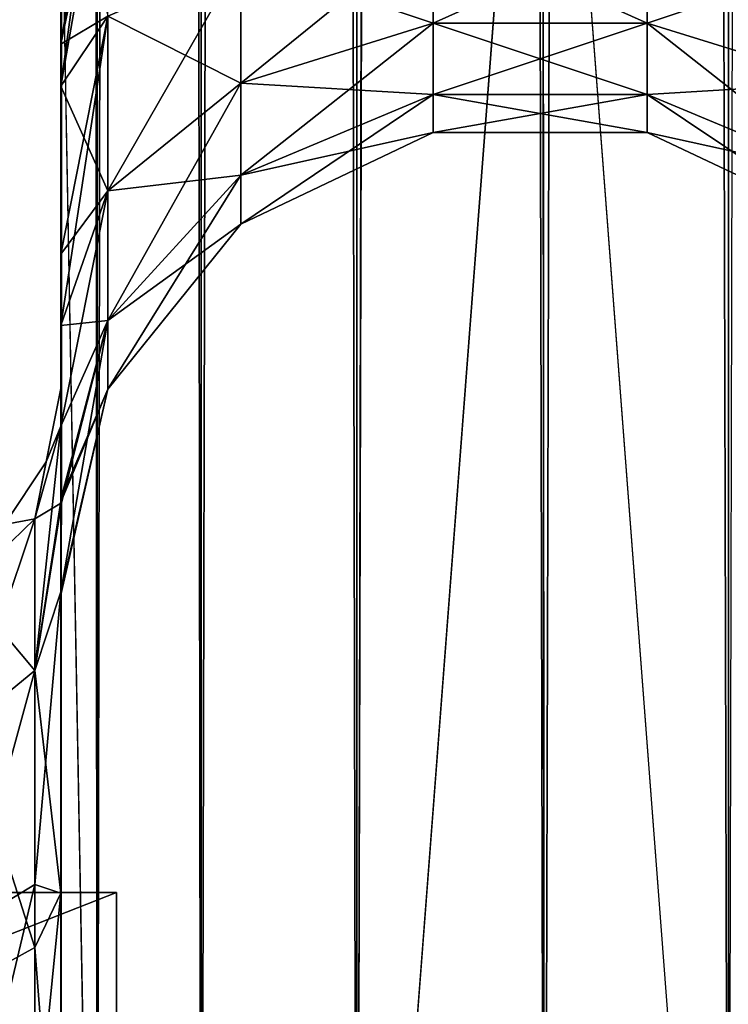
# Model space of a CAD drawing. Extents: x -23 to 470, y -2000 to 0.
# Tile 15 of 198: x 9 to 28, y -1959 to -1933. Entities that reach past the tile are written whole.
import ezdxf

# ---------------------------------------------------------------- set-up
doc = ezdxf.new("R2010")
doc.units = 0
doc.header["$LTSCALE"] = 64.718028
for name, color, linetype in [('1142', 7, 'CONTINUOUS'), ('1143', 7, 'CONTINUOUS'), ('1144', 7, 'CONTINUOUS'), ('758', 7, 'CONTINUOUS'), ('765', 7, 'CONTINUOUS'), ('766', 7, 'CONTINUOUS'), ('767', 7, 'CONTINUOUS'), ('771', 7, 'CONTINUOUS'), ('795', 7, 'CONTINUOUS'), ('796', 7, 'CONTINUOUS'), ('797', 7, 'CONTINUOUS'), ('799', 7, 'CONTINUOUS'), ('800', 7, 'CONTINUOUS'), ('801', 7, 'CONTINUOUS'), ('802', 7, 'CONTINUOUS')]:
    doc.layers.add(name, color=color, linetype=linetype)

msp = doc.modelspace()

# ---------------------------------------------------------------- linework, layer by layer
at = {"layer": '1142', "linetype": 'CONTINUOUS'}
for points in [[(11.9, -1956.115), (11.9, -1960.768, 11.232), (11.9, -1987.885), (11.9, -1956.115)], [(11.9, -1956.115), (11.9, -1987.885), (11.9, -1983.232, -11.232), (11.9, -1956.115)], [(11.9, -1956.115), (11.9, -1983.232, -11.232), (11.9, -1960.768, -11.232), (11.9, -1956.115)]]:
    msp.add_3dface(points, dxfattribs=at)
at = {"layer": '1143', "linetype": 'CONTINUOUS'}
for points in [[(11.9, -1960.768, 11.232), (11.9, -1956.115), (0.066, -1960.768, 11.232), (11.9, -1960.768, 11.232)], [(0.066, -1960.768, 11.232), (11.9, -1956.115), (0.066, -1956.115), (0.066, -1960.768, 11.232)]]:
    msp.add_3dface(points, dxfattribs=at)
at = {"layer": '1144', "linetype": 'CONTINUOUS'}
for points in [[(0.066, -1956.115), (11.9, -1956.115), (11.9, -1960.768, -11.232), (0.066, -1956.115)], [(0.066, -1956.115), (11.9, -1960.768, -11.232), (0.066, -1960.768, -11.232), (0.066, -1956.115)]]:
    msp.add_3dface(points, dxfattribs=at)
at = {"layer": '758', "linetype": 'CONTINUOUS'}
for points in [[(10.45, -1934.041, -0.865), (10.45, -1942.999, 0), (10.45, -1928.15), (10.45, -1934.041, -0.865)], [(10.45, -1928.15), (10.45, -1942.999, 0), (10.45, -1934.042, 0.865), (10.45, -1928.15)], [(10.45, -1982.865, -40.431), (10.45, -1983.734, -40), (10.45, -1928.15, -41), (10.45, -1982.865, -40.431)], [(10.45, -1928.15, -41), (10.45, -1983.734, -40), (10.45, -1935.136, -39.769), (10.45, -1928.15, -41)], [(10.45, -1980, -41), (10.45, -1982.865, -40.431), (10.45, -1928.15, -41), (10.45, -1980, -41)], [(10.45, -1928.15, 41), (10.45, -1935.136, 39.769), (10.45, -1980, 41), (10.45, -1928.15, 41)], [(10.45, -1939.507, -3.433), (10.45, -1942.999, 0), (10.45, -1934.041, -0.865), (10.45, -1939.507, -3.433)], [(10.45, -1934.042, 0.865), (10.45, -1942.999, 0), (10.45, -1939.507, 3.433), (10.45, -1934.042, 0.865)], [(10.45, -1986.5, -37.234), (10.45, -1986.933, -36.36), (10.45, -1935.136, -39.769), (10.45, -1986.5, -37.234)], [(10.45, -1935.136, -39.769), (10.45, -1986.933, -36.36), (10.45, -1941.364, -36.169), (10.45, -1935.136, -39.769)], [(10.45, -1985.305, -38.801), (10.45, -1986.5, -37.234), (10.45, -1935.136, -39.769), (10.45, -1985.305, -38.801)], [(10.45, -1983.734, -40), (10.45, -1985.305, -38.801), (10.45, -1935.136, -39.769), (10.45, -1983.734, -40)], [(10.45, -1935.136, 39.769), (10.45, -1941.364, 36.169), (10.45, -1985.305, 38.801), (10.45, -1935.136, 39.769)], [(10.45, -1980, 41), (10.45, -1935.136, 39.769), (10.45, -1982.865, 40.431), (10.45, -1980, 41)], [(10.45, -1982.865, 40.431), (10.45, -1935.136, 39.769), (10.45, -1983.734, 40), (10.45, -1982.865, 40.431)], [(10.45, -1983.734, 40), (10.45, -1935.136, 39.769), (10.45, -1985.305, 38.801), (10.45, -1983.734, 40)], [(10.45, -1942.999, 0), (10.45, -1943.98, 7.474), (10.45, -1939.507, 3.433), (10.45, -1942.999, 0)], [(10.45, -1943.98, -7.474), (10.45, -1942.999, 0), (10.45, -1939.507, -3.433), (10.45, -1943.98, -7.474)], [(10.45, -1986.933, -36.36), (10.45, -1987.5, -33.5), (10.45, -1941.364, -36.169), (10.45, -1986.933, -36.36)], [(10.45, -1941.364, -36.169), (10.45, -1987.5, -33.5), (10.45, -1945.96, -30.644), (10.45, -1941.364, -36.169)], [(10.45, -1941.364, 36.169), (10.45, -1945.96, 30.645), (10.45, -1987.5, 33.5), (10.45, -1941.364, 36.169)], [(10.45, -1985.305, 38.801), (10.45, -1941.364, 36.169), (10.45, -1986.5, 37.234), (10.45, -1985.305, 38.801)], [(10.45, -1986.5, 37.234), (10.45, -1941.364, 36.169), (10.45, -1986.933, 36.36), (10.45, -1986.5, 37.234)], [(10.45, -1986.933, 36.36), (10.45, -1941.364, 36.169), (10.45, -1987.5, 33.5), (10.45, -1986.933, 36.36)], [(10.45, -1945.96, -30.644), (10.45, -1987.5, -33.5), (10.45, -1977.313, -28.505), (10.45, -1945.96, -30.644)], [(10.45, -1948.369, -23.876), (10.45, -1945.96, -30.644), (10.45, -1956.131, -24.267), (10.45, -1948.369, -23.876)], [(10.45, -1956.131, -24.267), (10.45, -1945.96, -30.644), (10.45, -1966.313, -28.431), (10.45, -1956.131, -24.267)], [(10.45, -1966.313, -28.431), (10.45, -1945.96, -30.644), (10.45, -1977.313, -28.505), (10.45, -1966.313, -28.431)], [(10.45, -1945.96, 30.645), (10.45, -1948.369, 23.876), (10.45, -1966.313, 28.431), (10.45, -1945.96, 30.645)], [(10.45, -1987.5, 33.5), (10.45, -1945.96, 30.645), (10.45, -1977.313, 28.505), (10.45, -1987.5, 33.5)], [(10.45, -1977.313, 28.505), (10.45, -1945.96, 30.645), (10.45, -1966.313, 28.431), (10.45, -1977.313, 28.505)], [(10.45, -1948.296, -16.707), (10.45, -1948.369, -23.876), (10.45, -1956.131, -24.267), (10.45, -1948.296, -16.707)], [(10.45, -1948.369, 23.876), (10.45, -1948.296, 16.707), (10.45, -1956.132, 24.267), (10.45, -1948.369, 23.876)], [(10.45, -1966.313, 28.431), (10.45, -1948.369, 23.876), (10.45, -1956.132, 24.267), (10.45, -1966.313, 28.431)]]:
    msp.add_3dface(points, dxfattribs=at)
at = {"layer": '765', "linetype": 'CONTINUOUS'}
for points in [[(10.45, -20, 41), (10.45, -71.85, 41), (11.402, -1980, 45.784), (10.45, -20, 41)], [(10.45, -20, 41), (11.402, -1980, 45.784), (11.402, -20, 45.784), (10.45, -20, 41)], [(11.402, -1980, 45.784), (14.111, -1980, 49.839), (11.402, -20, 45.784), (11.402, -1980, 45.784)], [(11.402, -20, 45.784), (14.111, -1980, 49.839), (14.111, -20, 49.839), (11.402, -20, 45.784)], [(14.111, -1980, 49.839), (18.16, -1980, 52.546), (14.111, -20, 49.839), (14.111, -1980, 49.839)], [(14.111, -20, 49.839), (18.16, -1980, 52.546), (18.16, -20, 52.546), (14.111, -20, 49.839)], [(23.05, -1980, 53.5), (23, -1916.55, 53.5), (18.16, -20, 52.546), (23.05, -1980, 53.5)], [(18.16, -1980, 52.546), (23.05, -1980, 53.5), (18.16, -20, 52.546), (18.16, -1980, 52.546)], [(10.45, -71.85, 41), (10.45, -1928.15, 41), (11.402, -1980, 45.784), (10.45, -71.85, 41)], [(10.45, -1928.15, 41), (10.45, -1980, 41), (11.402, -1980, 45.784), (10.45, -1928.15, 41)]]:
    msp.add_3dface(points, dxfattribs=at)
at = {"layer": '766', "linetype": 'CONTINUOUS'}
for points in [[(10.45, -1980, -41), (10.45, -1928.15, -41), (11.402, -20, -45.784), (10.45, -1980, -41)], [(11.402, -1980, -45.784), (10.45, -1980, -41), (11.402, -20, -45.784), (11.402, -1980, -45.784)], [(14.111, -1980, -49.839), (11.402, -1980, -45.784), (14.111, -20, -49.839), (14.111, -1980, -49.839)], [(14.111, -20, -49.839), (11.402, -1980, -45.784), (11.402, -20, -45.784), (14.111, -20, -49.839)], [(18.16, -1980, -52.546), (14.111, -1980, -49.839), (18.16, -20, -52.546), (18.16, -1980, -52.546)], [(18.16, -20, -52.546), (14.111, -1980, -49.839), (14.111, -20, -49.839), (18.16, -20, -52.546)], [(23, -83.45, -53.5), (18.16, -1980, -52.546), (23.05, -20, -53.5), (23, -83.45, -53.5)], [(23.05, -20, -53.5), (18.16, -1980, -52.546), (18.16, -20, -52.546), (23.05, -20, -53.5)], [(23, -1916.55, -53.5), (18.16, -1980, -52.546), (23, -83.45, -53.5), (23, -1916.55, -53.5)], [(23.05, -1980, -53.5), (18.16, -1980, -52.546), (23, -1916.55, -53.5), (23.05, -1980, -53.5)]]:
    msp.add_3dface(points, dxfattribs=at)
at = {"layer": '767', "linetype": 'CONTINUOUS'}
for points in [[(23.05, -1980, -53.5), (23, -1916.55, -53.5), (27.834, -20, -52.548), (23.05, -1980, -53.5)], [(27.834, -1980, -52.548), (23.05, -1980, -53.5), (27.834, -20, -52.548), (27.834, -1980, -52.548)], [(31.889, -20, -49.839), (27.834, -1980, -52.548), (27.834, -20, -52.548), (31.889, -20, -49.839)]]:
    msp.add_3dface(points, dxfattribs=at)
at = {"layer": '771', "linetype": 'CONTINUOUS'}
for points in [[(23.05, -20, 53.5), (23, -83.45, 53.5), (27.834, -1980, 52.548), (23.05, -20, 53.5)], [(27.834, -20, 52.548), (23.05, -20, 53.5), (27.834, -1980, 52.548), (27.834, -20, 52.548)], [(31.889, -1980, 49.839), (27.834, -20, 52.548), (27.834, -1980, 52.548), (31.889, -1980, 49.839)], [(23, -83.45, 53.5), (23, -1916.55, 53.5), (27.834, -1980, 52.548), (23, -83.45, 53.5)], [(23, -1916.55, 53.5), (23.05, -1980, 53.5), (27.834, -1980, 52.548), (23, -1916.55, 53.5)]]:
    msp.add_3dface(points, dxfattribs=at)
at = {"layer": '795', "linetype": 'CONTINUOUS'}
for points in [[(10.45, -1928.15), (10.45, -1934.042, 0.865), (11.402, -1928.15, 4.784), (10.45, -1928.15)], [(10.45, -1934.042, 0.865), (11.676, -1928.15, 5.398), (11.402, -1928.15, 4.784), (10.45, -1934.042, 0.865)], [(11.676, -1928.15, 5.398), (10.45, -1934.042, 0.865), (11.676, -1933.315, 6.309), (11.676, -1928.15, 5.398)], [(10.45, -1935.136, 39.769), (10.45, -1928.15, 41), (11.676, -1933.315, 34.691), (10.45, -1935.136, 39.769)], [(15.139, -1931.824, 10.407), (15.139, -1935.054, 12.272), (20.152, -1930.995, 12.684), (15.139, -1931.824, 10.407)], [(20.152, -1930.995, 12.684), (15.139, -1935.054, 12.272), (20.152, -1933.496, 14.129), (20.152, -1930.995, 12.684)], [(20.152, -1933.496, 26.871), (15.139, -1931.824, 30.593), (20.152, -1930.995, 28.316), (20.152, -1933.496, 26.871)], [(20.152, -1930.995, 12.684), (20.152, -1933.496, 14.129), (25.721, -1930.992, 12.69), (20.152, -1930.995, 12.684)], [(25.721, -1930.992, 12.69), (20.152, -1933.496, 14.129), (25.721, -1933.492, 14.133), (25.721, -1930.992, 12.69)], [(25.721, -1933.492, 26.867), (20.152, -1930.995, 28.316), (25.721, -1930.992, 28.31), (25.721, -1933.492, 26.867)], [(20.152, -1933.496, 26.871), (20.152, -1930.995, 28.316), (25.721, -1933.492, 26.867), (20.152, -1933.496, 26.871)], [(25.721, -1930.992, 12.69), (25.721, -1933.492, 14.133), (30.739, -1931.818, 10.423), (25.721, -1930.992, 12.69)], [(25.721, -1933.492, 26.867), (25.721, -1930.992, 28.31), (30.739, -1935.043, 28.715), (25.721, -1933.492, 26.867)], [(25.721, -1930.992, 28.31), (30.739, -1931.818, 30.577), (30.739, -1935.043, 28.715), (25.721, -1930.992, 28.31)], [(11.676, -1933.315, 6.309), (11.676, -1937.857, 8.931), (15.139, -1931.824, 10.407), (11.676, -1933.315, 6.309)], [(15.139, -1931.824, 10.407), (11.676, -1937.857, 8.931), (15.139, -1935.054, 12.272), (15.139, -1931.824, 10.407)], [(15.139, -1935.054, 28.728), (11.676, -1933.315, 34.691), (15.139, -1931.824, 30.593), (15.139, -1935.054, 28.728)], [(15.139, -1935.054, 28.728), (15.139, -1931.824, 30.593), (20.152, -1933.496, 26.871), (15.139, -1935.054, 28.728)], [(25.721, -1933.492, 14.133), (30.739, -1935.043, 12.285), (30.739, -1931.818, 10.423), (25.721, -1933.492, 14.133)], [(10.45, -1934.042, 0.865), (10.45, -1939.507, 3.433), (11.676, -1933.315, 6.309), (10.45, -1934.042, 0.865)], [(11.676, -1933.315, 6.309), (10.45, -1939.507, 3.433), (11.676, -1937.857, 8.931), (11.676, -1933.315, 6.309)], [(11.676, -1937.857, 32.069), (10.45, -1935.136, 39.769), (11.676, -1933.315, 34.691), (11.676, -1937.857, 32.069)], [(11.676, -1937.857, 32.069), (11.676, -1933.315, 34.691), (15.139, -1935.054, 28.728), (11.676, -1937.857, 32.069)], [(15.139, -1935.054, 12.272), (15.139, -1937.452, 15.129), (20.152, -1933.496, 14.129), (15.139, -1935.054, 12.272)], [(20.152, -1933.496, 14.129), (15.139, -1937.452, 15.129), (20.152, -1935.353, 16.341), (20.152, -1933.496, 14.129)], [(20.152, -1935.353, 24.659), (15.139, -1935.054, 28.728), (20.152, -1933.496, 26.871), (20.152, -1935.353, 24.659)], [(20.152, -1933.496, 14.129), (20.152, -1935.353, 16.341), (25.721, -1933.492, 14.133), (20.152, -1933.496, 14.129)], [(25.721, -1933.492, 14.133), (20.152, -1935.353, 16.341), (25.721, -1935.347, 16.345), (25.721, -1933.492, 14.133)], [(25.721, -1935.347, 24.655), (20.152, -1933.496, 26.871), (25.721, -1933.492, 26.867), (25.721, -1935.347, 24.655)], [(20.152, -1935.353, 24.659), (20.152, -1933.496, 26.871), (25.721, -1935.347, 24.655), (20.152, -1935.353, 24.659)], [(25.721, -1933.492, 14.133), (25.721, -1935.347, 16.345), (30.739, -1935.043, 12.285), (25.721, -1933.492, 14.133)], [(25.721, -1935.347, 24.655), (25.721, -1933.492, 26.867), (30.739, -1937.437, 25.862), (25.721, -1935.347, 24.655)], [(25.721, -1933.492, 26.867), (30.739, -1935.043, 28.715), (30.739, -1937.437, 25.862), (25.721, -1933.492, 26.867)], [(10.45, -1941.364, 36.169), (10.45, -1935.136, 39.769), (11.676, -1937.857, 32.069), (10.45, -1941.364, 36.169)], [(11.676, -1937.857, 8.931), (11.676, -1941.228, 12.949), (15.139, -1935.054, 12.272), (11.676, -1937.857, 8.931)], [(15.139, -1935.054, 12.272), (11.676, -1941.228, 12.949), (15.139, -1937.452, 15.129), (15.139, -1935.054, 12.272)], [(15.139, -1937.452, 25.871), (11.676, -1937.857, 32.069), (15.139, -1935.054, 28.728), (15.139, -1937.452, 25.871)], [(15.139, -1937.452, 25.871), (15.139, -1935.054, 28.728), (20.152, -1935.353, 24.659), (15.139, -1937.452, 25.871)], [(25.721, -1935.347, 16.345), (30.739, -1937.437, 15.138), (30.739, -1935.043, 12.285), (25.721, -1935.347, 16.345)], [(15.139, -1937.452, 15.129), (15.139, -1938.728, 18.635), (20.152, -1935.353, 16.341), (15.139, -1937.452, 15.129)], [(20.152, -1935.353, 16.341), (15.139, -1938.728, 18.635), (20.152, -1936.341, 19.056), (20.152, -1935.353, 16.341)], [(20.152, -1936.341, 21.944), (15.139, -1937.452, 25.871), (20.152, -1935.353, 24.659), (20.152, -1936.341, 21.944)], [(20.152, -1935.353, 16.341), (20.152, -1936.341, 19.056), (25.721, -1935.347, 16.345), (20.152, -1935.353, 16.341)], [(25.721, -1935.347, 16.345), (20.152, -1936.341, 19.056), (25.721, -1936.335, 19.057), (25.721, -1935.347, 16.345)], [(25.721, -1936.335, 21.943), (20.152, -1935.353, 24.659), (25.721, -1935.347, 24.655), (25.721, -1936.335, 21.943)], [(20.152, -1936.341, 21.944), (20.152, -1935.353, 24.659), (25.721, -1936.335, 21.943), (20.152, -1936.341, 21.944)], [(25.721, -1935.347, 16.345), (25.721, -1936.335, 19.057), (30.739, -1937.437, 15.138), (25.721, -1935.347, 16.345)], [(25.721, -1936.335, 21.943), (25.721, -1935.347, 24.655), (30.739, -1938.711, 22.362), (25.721, -1936.335, 21.943)], [(25.721, -1935.347, 24.655), (30.739, -1937.437, 25.862), (30.739, -1938.711, 22.362), (25.721, -1935.347, 24.655)], [(15.139, -1938.728, 18.635), (15.139, -1938.728, 22.365), (20.152, -1936.341, 19.056), (15.139, -1938.728, 18.635)], [(15.139, -1938.728, 22.365), (15.139, -1937.452, 25.871), (20.152, -1936.341, 21.944), (15.139, -1938.728, 22.365)], [(20.152, -1936.341, 19.056), (15.139, -1938.728, 22.365), (20.152, -1936.341, 21.944), (20.152, -1936.341, 19.056)], [(20.152, -1936.341, 19.056), (20.152, -1936.341, 21.944), (25.721, -1936.335, 19.057), (20.152, -1936.341, 19.056)], [(25.721, -1936.335, 19.057), (20.152, -1936.341, 21.944), (25.721, -1936.335, 21.943), (25.721, -1936.335, 19.057)], [(25.721, -1936.335, 19.057), (25.721, -1936.335, 21.943), (30.739, -1938.711, 18.638), (25.721, -1936.335, 19.057)], [(25.721, -1936.335, 19.057), (30.739, -1938.711, 18.638), (30.739, -1937.437, 15.138), (25.721, -1936.335, 19.057)], [(25.721, -1936.335, 21.943), (30.739, -1938.711, 22.362), (30.739, -1938.711, 18.638), (25.721, -1936.335, 21.943)], [(11.676, -1941.228, 12.949), (11.676, -1943.022, 17.878), (15.139, -1937.452, 15.129), (11.676, -1941.228, 12.949)], [(15.139, -1937.452, 15.129), (11.676, -1943.022, 17.878), (15.139, -1938.728, 18.635), (15.139, -1937.452, 15.129)], [(11.676, -1941.228, 28.051), (11.676, -1937.857, 32.069), (15.139, -1937.452, 25.871), (11.676, -1941.228, 28.051)], [(15.139, -1938.728, 22.365), (11.676, -1941.228, 28.051), (15.139, -1937.452, 25.871), (15.139, -1938.728, 22.365)], [(10.45, -1939.507, 3.433), (10.45, -1943.98, 7.474), (11.676, -1937.857, 8.931), (10.45, -1939.507, 3.433)], [(11.676, -1937.857, 8.931), (10.45, -1943.98, 7.474), (11.676, -1941.228, 12.949), (11.676, -1937.857, 8.931)], [(11.676, -1941.228, 28.051), (10.45, -1941.364, 36.169), (11.676, -1937.857, 32.069), (11.676, -1941.228, 28.051)], [(11.676, -1943.022, 17.878), (11.676, -1943.022, 23.122), (15.139, -1938.728, 18.635), (11.676, -1943.022, 17.878)], [(11.676, -1943.022, 23.122), (11.676, -1941.228, 28.051), (15.139, -1938.728, 22.365), (11.676, -1943.022, 23.122)], [(15.139, -1938.728, 18.635), (11.676, -1943.022, 23.122), (15.139, -1938.728, 22.365), (15.139, -1938.728, 18.635)], [(10.45, -1943.98, 7.474), (10.475, -1945.974, 12.07), (11.676, -1941.228, 12.949), (10.45, -1943.98, 7.474)], [(10.475, -1945.974, 12.07), (10.45, -1948.296, 16.707), (11.676, -1941.228, 12.949), (10.475, -1945.974, 12.07)], [(11.676, -1941.228, 12.949), (10.45, -1948.296, 16.707), (11.676, -1943.022, 17.878), (11.676, -1941.228, 12.949)], [(10.45, -1945.96, 30.645), (10.45, -1941.364, 36.169), (11.676, -1941.228, 28.051), (10.45, -1945.96, 30.645)], [(11.676, -1943.022, 23.122), (10.45, -1945.96, 30.645), (11.676, -1941.228, 28.051), (11.676, -1943.022, 23.122)], [(10.45, -1948.296, 16.707), (10.45, -1948.369, 23.876), (11.676, -1943.022, 17.878), (10.45, -1948.296, 16.707)], [(10.45, -1948.369, 23.876), (10.45, -1945.96, 30.645), (11.676, -1943.022, 23.122), (10.45, -1948.369, 23.876)], [(11.676, -1943.022, 17.878), (10.45, -1948.369, 23.876), (11.676, -1943.022, 23.122), (11.676, -1943.022, 17.878)]]:
    msp.add_3dface(points, dxfattribs=at)
at = {"layer": '796', "linetype": 'CONTINUOUS'}
for points in [[(10.45, -1934.041, -0.865), (10.45, -1928.15), (11.676, -1933.315, -6.309), (10.45, -1934.041, -0.865)], [(10.45, -1928.15, -41), (10.45, -1935.136, -39.769), (11.402, -1928.15, -36.216), (10.45, -1928.15, -41)], [(10.45, -1935.136, -39.769), (11.676, -1928.15, -35.602), (11.402, -1928.15, -36.216), (10.45, -1935.136, -39.769)], [(11.676, -1928.15, -35.602), (10.45, -1935.136, -39.769), (11.676, -1933.315, -34.691), (11.676, -1928.15, -35.602)], [(15.139, -1931.824, -30.593), (15.139, -1935.054, -28.728), (20.152, -1930.995, -28.316), (15.139, -1931.824, -30.593)], [(20.152, -1930.995, -28.316), (15.139, -1935.054, -28.728), (20.152, -1933.496, -26.871), (20.152, -1930.995, -28.316)], [(20.152, -1933.496, -14.129), (15.139, -1931.824, -10.407), (20.152, -1930.995, -12.684), (20.152, -1933.496, -14.129)], [(20.152, -1930.995, -28.316), (20.152, -1933.496, -26.871), (25.721, -1930.992, -28.31), (20.152, -1930.995, -28.316)], [(25.721, -1930.992, -28.31), (20.152, -1933.496, -26.871), (25.721, -1933.492, -26.867), (25.721, -1930.992, -28.31)], [(25.721, -1933.492, -14.133), (20.152, -1930.995, -12.684), (25.721, -1930.992, -12.69), (25.721, -1933.492, -14.133)], [(20.152, -1933.496, -14.129), (20.152, -1930.995, -12.684), (25.721, -1933.492, -14.133), (20.152, -1933.496, -14.129)], [(25.721, -1930.992, -28.31), (25.721, -1933.492, -26.867), (30.739, -1931.818, -30.577), (25.721, -1930.992, -28.31)], [(25.721, -1933.492, -14.133), (25.721, -1930.992, -12.69), (30.739, -1935.043, -12.285), (25.721, -1933.492, -14.133)], [(25.721, -1930.992, -12.69), (30.739, -1931.818, -10.423), (30.739, -1935.043, -12.285), (25.721, -1930.992, -12.69)], [(11.676, -1933.315, -34.691), (11.676, -1937.857, -32.069), (15.139, -1931.824, -30.593), (11.676, -1933.315, -34.691)], [(15.139, -1931.824, -30.593), (11.676, -1937.857, -32.069), (15.139, -1935.054, -28.728), (15.139, -1931.824, -30.593)], [(15.139, -1935.054, -12.272), (11.676, -1933.315, -6.309), (15.139, -1931.824, -10.407), (15.139, -1935.054, -12.272)], [(15.139, -1935.054, -12.272), (15.139, -1931.824, -10.407), (20.152, -1933.496, -14.129), (15.139, -1935.054, -12.272)], [(25.721, -1933.492, -26.867), (30.739, -1935.043, -28.715), (30.739, -1931.818, -30.577), (25.721, -1933.492, -26.867)], [(10.45, -1939.507, -3.433), (10.45, -1934.041, -0.865), (11.676, -1933.315, -6.309), (10.45, -1939.507, -3.433)], [(11.676, -1937.857, -8.931), (10.45, -1939.507, -3.433), (11.676, -1933.315, -6.309), (11.676, -1937.857, -8.931)], [(10.45, -1935.136, -39.769), (10.45, -1941.364, -36.169), (11.676, -1933.315, -34.691), (10.45, -1935.136, -39.769)], [(11.676, -1933.315, -34.691), (10.45, -1941.364, -36.169), (11.676, -1937.857, -32.069), (11.676, -1933.315, -34.691)], [(11.676, -1937.857, -8.931), (11.676, -1933.315, -6.309), (15.139, -1935.054, -12.272), (11.676, -1937.857, -8.931)], [(15.139, -1935.054, -28.728), (15.139, -1937.452, -25.871), (20.152, -1933.496, -26.871), (15.139, -1935.054, -28.728)], [(20.152, -1933.496, -26.871), (15.139, -1937.452, -25.871), (20.152, -1935.353, -24.659), (20.152, -1933.496, -26.871)], [(20.152, -1935.353, -16.341), (15.139, -1935.054, -12.272), (20.152, -1933.496, -14.129), (20.152, -1935.353, -16.341)], [(20.152, -1933.496, -26.871), (20.152, -1935.353, -24.659), (25.721, -1933.492, -26.867), (20.152, -1933.496, -26.871)], [(25.721, -1933.492, -26.867), (20.152, -1935.353, -24.659), (25.721, -1935.347, -24.655), (25.721, -1933.492, -26.867)], [(25.721, -1935.347, -16.345), (20.152, -1933.496, -14.129), (25.721, -1933.492, -14.133), (25.721, -1935.347, -16.345)], [(20.152, -1935.353, -16.341), (20.152, -1933.496, -14.129), (25.721, -1935.347, -16.345), (20.152, -1935.353, -16.341)], [(25.721, -1933.492, -26.867), (25.721, -1935.347, -24.655), (30.739, -1935.043, -28.715), (25.721, -1933.492, -26.867)], [(25.721, -1935.347, -16.345), (25.721, -1933.492, -14.133), (30.739, -1937.437, -15.138), (25.721, -1935.347, -16.345)], [(25.721, -1933.492, -14.133), (30.739, -1935.043, -12.285), (30.739, -1937.437, -15.138), (25.721, -1933.492, -14.133)], [(11.676, -1937.857, -32.069), (11.676, -1941.228, -28.051), (15.139, -1935.054, -28.728), (11.676, -1937.857, -32.069)], [(15.139, -1935.054, -28.728), (11.676, -1941.228, -28.051), (15.139, -1937.452, -25.871), (15.139, -1935.054, -28.728)], [(15.139, -1937.452, -15.129), (11.676, -1937.857, -8.931), (15.139, -1935.054, -12.272), (15.139, -1937.452, -15.129)], [(15.139, -1937.452, -15.129), (15.139, -1935.054, -12.272), (20.152, -1935.353, -16.341), (15.139, -1937.452, -15.129)], [(25.721, -1935.347, -24.655), (30.739, -1937.437, -25.862), (30.739, -1935.043, -28.715), (25.721, -1935.347, -24.655)], [(15.139, -1937.452, -25.871), (15.139, -1938.728, -22.365), (20.152, -1935.353, -24.659), (15.139, -1937.452, -25.871)], [(20.152, -1935.353, -24.659), (15.139, -1938.728, -22.365), (20.152, -1936.341, -21.944), (20.152, -1935.353, -24.659)], [(20.152, -1936.341, -19.056), (15.139, -1937.452, -15.129), (20.152, -1935.353, -16.341), (20.152, -1936.341, -19.056)], [(20.152, -1935.353, -24.659), (20.152, -1936.341, -21.944), (25.721, -1935.347, -24.655), (20.152, -1935.353, -24.659)], [(25.721, -1935.347, -24.655), (20.152, -1936.341, -21.944), (25.721, -1936.335, -21.943), (25.721, -1935.347, -24.655)], [(25.721, -1936.335, -19.057), (20.152, -1935.353, -16.341), (25.721, -1935.347, -16.345), (25.721, -1936.335, -19.057)], [(20.152, -1936.341, -19.056), (20.152, -1935.353, -16.341), (25.721, -1936.335, -19.057), (20.152, -1936.341, -19.056)], [(25.721, -1935.347, -24.655), (25.721, -1936.335, -21.943), (30.739, -1937.437, -25.862), (25.721, -1935.347, -24.655)], [(25.721, -1936.335, -19.057), (25.721, -1935.347, -16.345), (30.739, -1938.711, -18.638), (25.721, -1936.335, -19.057)], [(25.721, -1935.347, -16.345), (30.739, -1937.437, -15.138), (30.739, -1938.711, -18.638), (25.721, -1935.347, -16.345)], [(15.139, -1938.728, -22.365), (15.139, -1938.728, -18.635), (20.152, -1936.341, -21.944), (15.139, -1938.728, -22.365)], [(15.139, -1938.728, -18.635), (15.139, -1937.452, -15.129), (20.152, -1936.341, -19.056), (15.139, -1938.728, -18.635)], [(20.152, -1936.341, -21.944), (15.139, -1938.728, -18.635), (20.152, -1936.341, -19.056), (20.152, -1936.341, -21.944)], [(20.152, -1936.341, -21.944), (20.152, -1936.341, -19.056), (25.721, -1936.335, -21.943), (20.152, -1936.341, -21.944)], [(25.721, -1936.335, -21.943), (20.152, -1936.341, -19.056), (25.721, -1936.335, -19.057), (25.721, -1936.335, -21.943)], [(25.721, -1936.335, -21.943), (25.721, -1936.335, -19.057), (30.739, -1938.711, -22.362), (25.721, -1936.335, -21.943)], [(25.721, -1936.335, -21.943), (30.739, -1938.711, -22.362), (30.739, -1937.437, -25.862), (25.721, -1936.335, -21.943)], [(25.721, -1936.335, -19.057), (30.739, -1938.711, -18.638), (30.739, -1938.711, -22.362), (25.721, -1936.335, -19.057)], [(11.676, -1941.228, -28.051), (11.676, -1943.022, -23.122), (15.139, -1937.452, -25.871), (11.676, -1941.228, -28.051)], [(15.139, -1937.452, -25.871), (11.676, -1943.022, -23.122), (15.139, -1938.728, -22.365), (15.139, -1937.452, -25.871)], [(11.676, -1941.228, -12.949), (11.676, -1937.857, -8.931), (15.139, -1937.452, -15.129), (11.676, -1941.228, -12.949)], [(15.139, -1938.728, -18.635), (11.676, -1941.228, -12.949), (15.139, -1937.452, -15.129), (15.139, -1938.728, -18.635)], [(10.45, -1943.98, -7.474), (10.45, -1939.507, -3.433), (11.676, -1937.857, -8.931), (10.45, -1943.98, -7.474)], [(11.676, -1941.228, -12.949), (10.45, -1943.98, -7.474), (11.676, -1937.857, -8.931), (11.676, -1941.228, -12.949)], [(11.676, -1937.857, -32.069), (10.45, -1941.364, -36.169), (11.676, -1941.228, -28.051), (11.676, -1937.857, -32.069)], [(11.676, -1943.022, -23.122), (11.676, -1943.022, -17.878), (15.139, -1938.728, -22.365), (11.676, -1943.022, -23.122)], [(11.676, -1943.022, -17.878), (11.676, -1941.228, -12.949), (15.139, -1938.728, -18.635), (11.676, -1943.022, -17.878)], [(15.139, -1938.728, -22.365), (11.676, -1943.022, -17.878), (15.139, -1938.728, -18.635), (15.139, -1938.728, -22.365)], [(10.474, -1945.82, -11.735), (10.45, -1943.98, -7.474), (11.676, -1941.228, -12.949), (10.474, -1945.82, -11.735)], [(10.45, -1941.364, -36.169), (10.45, -1945.96, -30.644), (11.676, -1941.228, -28.051), (10.45, -1941.364, -36.169)], [(11.676, -1941.228, -28.051), (10.45, -1945.96, -30.644), (11.676, -1943.022, -23.122), (11.676, -1941.228, -28.051)], [(11.676, -1943.022, -17.878), (10.474, -1945.82, -11.735), (11.676, -1941.228, -12.949), (11.676, -1943.022, -17.878)], [(10.45, -1945.96, -30.644), (10.45, -1948.369, -23.876), (11.676, -1943.022, -23.122), (10.45, -1945.96, -30.644)], [(10.45, -1948.369, -23.876), (10.45, -1948.296, -16.707), (11.676, -1943.022, -17.878), (10.45, -1948.369, -23.876)], [(11.676, -1943.022, -23.122), (10.45, -1948.369, -23.876), (11.676, -1943.022, -17.878), (11.676, -1943.022, -23.122)], [(10.45, -1948.296, -16.707), (10.474, -1945.82, -11.735), (11.676, -1943.022, -17.878), (10.45, -1948.296, -16.707)]]:
    msp.add_3dface(points, dxfattribs=at)
at = {"layer": '797', "linetype": 'CONTINUOUS'}
for points in [[(10.45, -1956.132, 24.267), (10.45, -1948.296, 16.707), (9.78, -1955.906, 21.053), (10.45, -1956.132, 24.267)], [(9.78, -1955.906, 21.053), (10.45, -1948.296, 16.707), (9.78, -1950.339, 15.267), (9.78, -1955.906, 21.053)], [(9.78, -1955.906, 21.053), (9.78, -1950.339, 15.267), (7.948, -1957.018, 19.598), (9.78, -1955.906, 21.053)], [(7.948, -1957.018, 19.598), (9.78, -1950.339, 15.267), (7.948, -1951.836, 14.212), (7.948, -1957.018, 19.598)], [(9.78, -1962.949, 24.907), (9.78, -1955.906, 21.053), (7.948, -1963.575, 23.185), (9.78, -1962.949, 24.907)], [(7.948, -1963.575, 23.185), (9.78, -1955.906, 21.053), (7.948, -1957.018, 19.598), (7.948, -1963.575, 23.185)], [(9.78, -1962.949, 24.907), (10.45, -1956.132, 24.267), (9.78, -1955.906, 21.053), (9.78, -1962.949, 24.907)], [(10.45, -1966.313, 28.431), (10.45, -1956.132, 24.267), (9.78, -1962.949, 24.907), (10.45, -1966.313, 28.431)]]:
    msp.add_3dface(points, dxfattribs=at)
at = {"layer": '799', "linetype": 'CONTINUOUS'}
for points in [[(10.45, -1948.296, -16.707), (10.45, -1956.131, -24.267), (9.78, -1950.339, -15.267), (10.45, -1948.296, -16.707)], [(9.78, -1950.339, -15.267), (9.78, -1957.551, -22.215), (7.948, -1951.836, -14.212), (9.78, -1950.339, -15.267)], [(9.78, -1950.339, -15.267), (10.45, -1956.131, -24.267), (9.78, -1957.551, -22.215), (9.78, -1950.339, -15.267)], [(7.948, -1951.836, -14.212), (9.78, -1957.551, -22.215), (7.948, -1958.55, -20.679), (7.948, -1951.836, -14.212)], [(10.45, -1956.131, -24.267), (10.45, -1966.313, -28.431), (9.78, -1957.551, -22.215), (10.45, -1956.131, -24.267)], [(9.78, -1957.551, -22.215), (9.78, -1966.827, -25.99), (7.948, -1958.55, -20.679), (9.78, -1957.551, -22.215)], [(9.78, -1957.551, -22.215), (10.45, -1966.313, -28.431), (9.78, -1966.827, -25.99), (9.78, -1957.551, -22.215)], [(7.948, -1958.55, -20.679), (9.78, -1966.827, -25.99), (7.948, -1967.184, -24.194), (7.948, -1958.55, -20.679)]]:
    msp.add_3dface(points, dxfattribs=at)
at = {"layer": '800', "linetype": 'CONTINUOUS'}
for points in [[(10.45, -1943.98, -7.474), (10.474, -1945.82, -11.735), (9.78, -1950.339, -15.267), (10.45, -1943.98, -7.474)], [(10.45, -1943.98, -7.474), (9.78, -1950.339, -15.267), (9.78, -1946.395, -6.83), (10.45, -1943.98, -7.474)], [(10.474, -1945.82, -11.735), (10.45, -1948.296, -16.707), (9.78, -1950.339, -15.267), (10.474, -1945.82, -11.735)], [(9.78, -1950.339, -15.267), (7.948, -1951.836, -14.212), (9.78, -1946.395, -6.83), (9.78, -1950.339, -15.267)], [(9.78, -1946.395, -6.83), (7.948, -1951.836, -14.212), (7.95, -1948.164, -6.358), (9.78, -1946.395, -6.83)]]:
    msp.add_3dface(points, dxfattribs=at)
at = {"layer": '801', "linetype": 'CONTINUOUS'}
for points in [[(10.45, -1942.999, 0), (10.45, -1943.98, -7.474), (9.78, -1946.395, -6.83), (10.45, -1942.999, 0)], [(10.45, -1942.999, 0), (9.78, -1946.395, -6.83), (10.069, -1944.913, 0), (10.45, -1942.999, 0)], [(10.45, -1943.98, 7.474), (10.45, -1942.999, 0), (10.069, -1944.913, 0), (10.45, -1943.98, 7.474)], [(9.78, -1946.395, 6.83), (10.45, -1943.98, 7.474), (10.069, -1944.913, 0), (9.78, -1946.395, 6.83)], [(9.78, -1946.395, -6.83), (8.986, -1946.536, 0), (10.069, -1944.913, 0), (9.78, -1946.395, -6.83)], [(8.986, -1946.536, 0), (9.78, -1946.395, 6.83), (10.069, -1944.913, 0), (8.986, -1946.536, 0)], [(9.78, -1946.395, -6.83), (7.95, -1948.164, -6.358), (8.986, -1946.536, 0), (9.78, -1946.395, -6.83)], [(7.95, -1948.164, 6.358), (9.78, -1946.395, 6.83), (8.986, -1946.536, 0), (7.95, -1948.164, 6.358)]]:
    msp.add_3dface(points, dxfattribs=at)
at = {"layer": '802', "linetype": 'CONTINUOUS'}
for points in [[(10.475, -1945.974, 12.07), (10.45, -1943.98, 7.474), (9.78, -1946.395, 6.83), (10.475, -1945.974, 12.07)], [(10.45, -1948.296, 16.707), (10.475, -1945.974, 12.07), (9.78, -1950.339, 15.267), (10.45, -1948.296, 16.707)], [(9.78, -1950.339, 15.267), (10.475, -1945.974, 12.07), (9.78, -1946.395, 6.83), (9.78, -1950.339, 15.267)], [(9.78, -1950.339, 15.267), (9.78, -1946.395, 6.83), (7.95, -1948.164, 6.358), (9.78, -1950.339, 15.267)], [(7.948, -1951.836, 14.212), (9.78, -1950.339, 15.267), (7.95, -1948.164, 6.358), (7.948, -1951.836, 14.212)]]:
    msp.add_3dface(points, dxfattribs=at)

doc.saveas('drawing.dxf')
